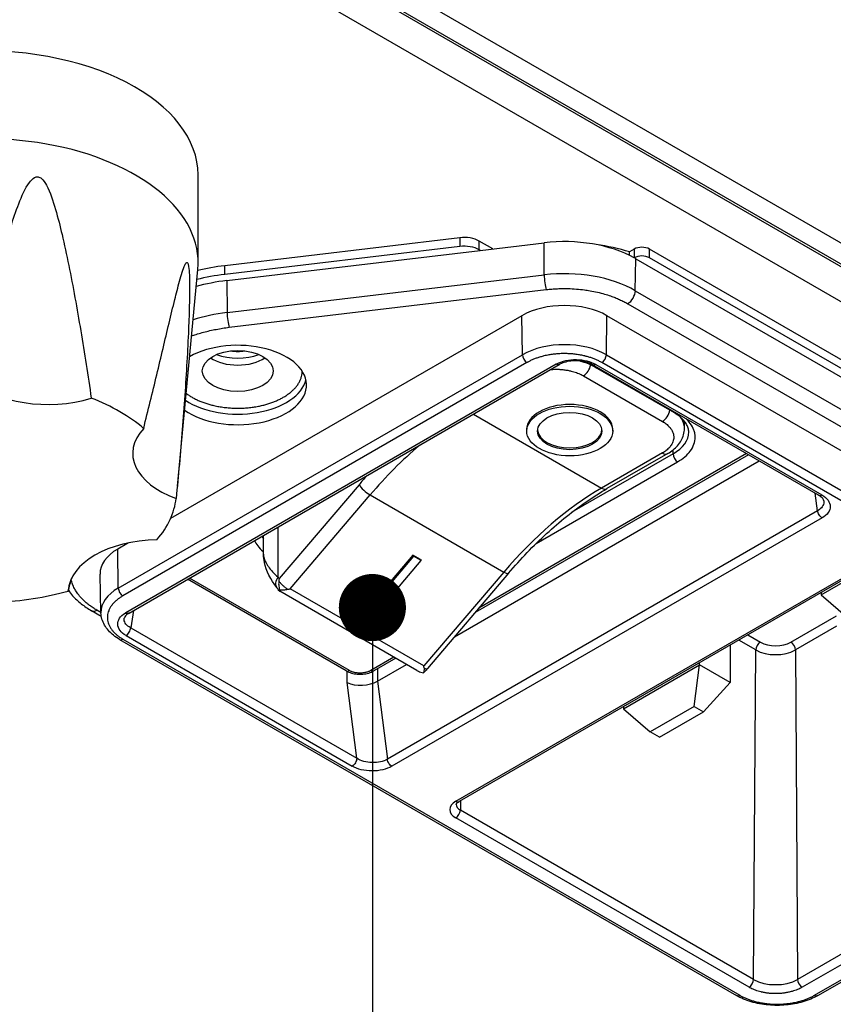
# Model space of a CAD drawing. Header units: millimetres. Extents: x 0 to 3364, y 0 to 2376.
# Tile 39 of 59: x 1694 to 1732, y 518 to 563. Entities that reach past the tile are written whole.
import ezdxf

# ---------------------------------------------------------------- set-up
doc = ezdxf.new("R2010")
doc.units = ezdxf.units.MM
doc.header["$LTSCALE"] = 0.2
doc.layers.add('01_Object Line', color=4, linetype='Continuous')
doc.styles.add('Rainbow-4.0 Style', font='malgunsl.ttf')
doc.dimstyles.new('Rainbow-4.0 Style', dxfattribs={"dimtxt": 3.5, "dimasz": 2.5, "dimexe": 1, "dimexo": 1, "dimgap": 1, "dimtad": 1, "dimdsep": 46, "dimtxsty": 'Rainbow-4.0 Style', "dimcen": 0, "dimclrd": 251, "dimclre": 251, "dimclrt": 7, "dimazin": 3, "dimtp": 0.1, "dimtm": 0.1, "dimtfac": 0.61, "dimtmove": 0, "dimatfit": 3, "dimfxl": 1, "dimlwd": -1, "dimlwe": -1, "dimarcsym": 1})

# ---------------------------------------------------------------- blocks, each defined once
blk = doc.blocks.new('A$C811bb05c')
for p, q in [((329.037, 363.355), (452.456, 292.099)), ((330.975, 363.331), (453.446, 292.622)), ((330.126, 362.841), (452.597, 292.132)), ((328.429, 362.073), (452.456, 290.466)), ((384.992, 313.961), (384.992, 318.043)), ((397.166, 315.121), (386.231, 313.819)), ((397.166, 315.121), (397.166, 314.712)), ((398.705, 314.6), (398.075, 314.964)), ((398.075, 314.555), (398.075, 314.964)), ((398.119, 314.53), (401.091, 314.883)), ((401.097, 313.389), (401.091, 314.883)), ((397.166, 314.712), (386.231, 313.411)), ((386.333, 313.128), (398.119, 314.53)), ((398.119, 314.53), (398.075, 314.555)), ((405.292, 314.593), (405.065, 314.462)), ((405.065, 314.302), (405.065, 314.462)), ((405.292, 314.593), (405.291, 314.185)), ((405.999, 314.185), (405.999, 314.593)), ((434.177, 298.325), (405.999, 314.593)), ((405.291, 314.185), (405.291, 314.185)), ((405.34, 312.655), (405.362, 314.144)), ((405.362, 314.144), (434.071, 297.57)), ((434.177, 297.917), (405.999, 314.185)), ((384.026, 303.562), (384.977, 313.647)), ((386.231, 313.411), (386.231, 313.819)), ((386.333, 313.128), (386.339, 311.634)), ((386.339, 311.634), (401.097, 313.389)), ((386.44, 310.95), (401.198, 312.705)), ((405.34, 312.655), (434.049, 296.08)), ((404.987, 312.049), (433.695, 295.475)), ((400.059, 311.491), (383.708, 302.05)), ((400.086, 309.675), (400.059, 311.491)), ((403.992, 309.675), (404.019, 311.491)), ((432.727, 294.916), (404.019, 311.491)), ((381.277, 298.815), (400.086, 309.675)), ((400.298, 309.311), (381.489, 298.452)), ((432.488, 292.736), (403.78, 309.311)), ((403.992, 309.675), (432.7, 293.1)), ((401.653, 309.231), (381.629, 297.67)), ((381.779, 297.655), (401.803, 309.216)), ((413.872, 303.135), (403.352, 309.209)), ((403.445, 309.2), (403.445, 309.2)), ((407.157, 306.965), (403.48, 309.088)), ((403.502, 309.224), (414.022, 303.15)), ((402.923, 308.694), (406.6, 306.571)), ((397.81, 306.911), (403.771, 303.469)), ((407.627, 306.245), (407.627, 306.581)), ((400.287, 306.122), (400.287, 306.204)), ((404.287, 306.122), (404.287, 306.204)), ((407.095, 305.061), (407.095, 305.243)), ((396.927, 296.554), (411.099, 304.736)), ((410.601, 305.024), (397.889, 297.685)), ((410.513, 305.075), (398.058, 297.884)), ((407.095, 305.061), (402.383, 302.341)), ((406.6, 305.102), (403.771, 303.469)), ((406.85, 305.077), (404.021, 303.444)), ((400.732, 300.897), (407.307, 304.693)), ((392.481, 303.626), (388.763, 299.257)), ((389.28, 298.784), (392.997, 303.153)), ((392.997, 303.153), (399.219, 299.56)), ((413.825, 302.409), (413.715, 303.226)), ((413.872, 303.135), (413.872, 303.135)), ((413.825, 302.409), (393.801, 290.848)), ((414.034, 302.082), (394.011, 290.521)), ((388.71, 299.326), (388.71, 301.657)), ((388.036, 300.389), (388.036, 301.268)), ((381.745, 300.917), (381.25, 300.631)), ((381.277, 298.815), (381.25, 300.631)), ((394.989, 300.352), (392.792, 297.769)), ((395.022, 300.298), (392.824, 297.715)), ((395.022, 300.298), (394.989, 300.352)), ((395.343, 300.148), (394.989, 300.352)), ((395.376, 300.094), (395.022, 300.298)), ((395.343, 300.148), (395.376, 300.094)), ((396.984, 288.894), (416.853, 300.366)), ((417.003, 300.351), (397.134, 288.879)), ((413.989, 298.508), (417.374, 300.463)), ((393.178, 297.511), (395.376, 300.094)), ((380.469, 297.668), (380.43, 299.468)), ((391.883, 294.962), (384.499, 299.226)), ((392.033, 294.977), (384.587, 299.276)), ((399.219, 299.56), (395.502, 295.192)), ((399.438, 299.505), (395.667, 295.073)), ((395.502, 295.192), (389.28, 298.784)), ((378.977, 298.678), (378.949, 298.694)), ((395.169, 294.982), (388.788, 298.665)), ((413.989, 298.611), (413.989, 298.508)), ((413.989, 298.508), (415.227, 297.427)), ((380.485, 297.501), (380.032, 297.762)), ((380.468, 297.679), (380.282, 297.787)), ((381.779, 297.655), (381.779, 297.655)), ((381.98, 297.771), (381.853, 296.969)), ((392.792, 297.769), (392.824, 297.715)), ((392.824, 297.715), (393.178, 297.511)), ((412.577, 296.303), (414.696, 297.527)), ((381.853, 296.969), (392.374, 290.895)), ((414.696, 297.039), (412.789, 295.937)), ((381.641, 296.602), (392.161, 290.528)), ((410.576, 296.64), (411.159, 296.303)), ((381.339, 296.427), (410.048, 279.852)), ((381.489, 296.442), (410.198, 279.867)), ((409.746, 296.161), (409.746, 294.426)), ((410.947, 295.937), (410.153, 296.396)), ((394.1, 295.599), (393.023, 294.977)), ((394.188, 295.548), (393.173, 294.962)), ((410.843, 280.605), (410.947, 295.937)), ((412.789, 295.937), (412.893, 280.605)), ((393.343, 294.485), (394.686, 295.26)), ((404.797, 293.201), (408.332, 295.243)), ((408.085, 293.303), (408.332, 295.243)), ((408.332, 295.243), (408.332, 295.345)), ((409.746, 294.426), (408.332, 295.243)), ((391.93, 294.415), (391.924, 294.94)), ((393.337, 295.057), (393.343, 294.485)), ((392.374, 290.895), (391.93, 294.415)), ((393.343, 294.485), (393.801, 290.848)), ((409.746, 294.426), (408.509, 293.058)), ((404.797, 293.303), (404.797, 293.201)), ((408.085, 293.303), (406.034, 292.119)), ((408.085, 293.303), (408.509, 293.058)), ((404.797, 293.201), (406.034, 292.119)), ((406.458, 291.874), (408.509, 293.058)), ((406.458, 291.874), (406.034, 292.119)), ((431.631, 291.424), (412.893, 280.605)), ((431.843, 291.058), (413.105, 280.24)), ((413.679, 279.867), (432.488, 290.727)), ((413.829, 279.852), (432.638, 290.712)), ((397.199, 288.917), (397.196, 288.484)), ((410.843, 280.605), (397.196, 288.484)), ((410.631, 280.24), (396.984, 288.119))]:
    blk.add_line(p, q)
for centre, major_axis, ratio, start_param, end_param in [((374.992, 318.043), (10, 0), 0.57735, 0, 1.687521), ((374.992, 313.961), (10, 0), 0.57735, 6.228766, 8.883087), ((397.368, 314.555), (1, 0), 0.57735, 0.785398, 1.774127), ((402.039, 312.226), (4.7, 0), 0.57735, 0.806675, 1.773951), ((402.004, 311.152), (6.5, 0), 0.57735, 1.080429, 1.336026), ((397.368, 314.147), (-1, 0), 0.57735, 3.926991, 4.91572), ((405.645, 314.389), (0.5, 0), 0.57735, 0.785398, 2.356194), ((405.645, 313.981), (-0.5, 0), 0.57735, 3.926991, 5.49956), ((402.039, 312.226), (-4.7, 0), 0.57735, 3.926991, 3.948268), ((387.543, 309.735), (-6.5, 0), 0.57735, 4.91572, 5.125707), ((387.543, 310.144), (6.5, 0), 0.57735, 1.774127, 1.977496), ((402.039, 310.749), (4.668, 0), 0.57735, 0.785398, 1.773951), ((387.543, 309.735), (6, 0), 0.57735, 1.773951, 2.026678), ((401.198, 313.113), (0.059, -0.497), 0.164736, 4.104534, 5.657877), ((404.987, 312.458), (-0.25, -0.433), 0.57735, 0.785398, 2.338741), ((387.543, 308.259), (5.968, 0), 0.57735, 1.773951, 2.056609), ((386.44, 311.358), (0.059, -0.497), 0.164736, 4.104534, 5.657877), ((402.039, 310.348), (2.8, 0), 0.57735, 0.785398, 2.356194), ((386.836, 308.266), (3.2, 0), 0.57735, 3.827199, 8.630332), ((402.039, 308.547), (2.762, 0), 0.57735, 0.785398, 2.356194), ((386.836, 310.552), (1.25, 0), 0.57735, 4.45604, 4.968738), ((386.836, 310.144), (1.65, 0), 0.57735, 3.839772, 5.585006), ((386.836, 310.552), (1.8, 0), 0.57735, 4.132453, 5.292325), ((400.298, 309.556), (-0.15, 0.26), 0.57735, 0.802851, 2.356194), ((403.78, 309.556), (-0.15, -0.26), 0.57735, 0.785398, 2.338741), ((402.355, 308.829), (-1.059, -0.117), 0.565615, 5.335902, 5.372488), ((402.923, 309.103), (0.25, 0.433), 0.57735, 3.926991, 5.2452), ((403.63, 309.347), (-0.15, -0.26), 0.57735, 0, 0.528997), ((377.997, 309.821), (4.259, 0), 0.57735, 3.694294, 5.206885), ((386.836, 308.756), (3.2, 0), 0.57735, 3.848345, 6.150211), ((374.992, 303.346), (9, 0), 0.57735, 0.592528, 0.978268), ((402.287, 306.204), (-2, 0), 0.57735, 3.141593, 6.283185), ((406.6, 306.98), (0.25, 0.433), 0.57735, 3.926991, 5.272607), ((407.307, 307.225), (-0.15, -0.26), 0.57735, 0, 0.528997), ((405.327, 306.245), (2.3, 0), 0.57735, 0, 0.404924), ((386.207, 305.081), (-4.259, 0), 0.57735, 5.788689, 7.30128), ((402.287, 306.204), (1.5, 0), 0.57735, 3.188751, 6.236027), ((405.327, 306.082), (2.5, 0), 0.57735, 5.497787, 6.283185), ((397.549, 295.63), (-7, -12.124), 0.57735, 4.157162, 4.404793), ((406.6, 305.51), (0.25, -0.433), 0.57735, 5.497787, 6.283185), ((407.307, 304.938), (-0.15, 0.26), 0.57735, 0.785398, 2.356194), ((392.834, 303.422), (0.381, -0.324), 0.247209, 3.779909, 5.350705), ((403.771, 292.038), (7, 12.124), 0.57735, 0.785398, 1.2632), ((403.771, 303.877), (0.25, -0.433), 0.57735, 5.497787, 6.283185), ((374.992, 303.346), (9, 0), 0.57735, 5.828516, 6.214256), ((383.202, 298.606), (-4.259, 0), 0.57735, 4.741492, 6.254083), ((390.336, 301.672), (-2.5, 0), 0.57735, 0.31604, 0.402716), ((383.23, 299.488), (-2.8, 0), 0.57735, 5.497787, 6.295528), ((389.064, 299.122), (-0.397, -0.304), 0.793941, 5.031236, 6.282731), ((400.471, 314.438), (9.755, 16.893), 0.577257, 2.906077, 2.913434), ((399.057, 299.829), (0.381, -0.324), 0.247209, 5.350705, 6.283185), ((383.23, 297.688), (-2.762, 0), 0.57735, 5.497787, 6.295528), ((381.489, 298.697), (0.15, -0.26), 0.57735, 3.944444, 5.497787), ((389.064, 299.122), (-0.397, -0.304), 0.793941, 6.282731, 6.283185), ((389.117, 299.053), (0.685, 0.118), 0.426376, 4.707051, 4.877749), ((374.992, 303.346), (-9, 0), 0.57735, 1.639726, 2.025466), ((380.282, 298.195), (-0.25, -0.433), 0.57735, 0, 0.785398), ((382.325, 297.265), (-1.055, -0.118), 0.569836, 5.366743, 5.403329), ((381.489, 296.687), (-0.15, -0.26), 0.57735, 0, 0.785398), ((411.159, 296.058), (0.15, 0.26), 0.57735, 0.785398, 2.348341), ((411.868, 296.712), (-1.002, 0), 0.57735, 0.785398, 2.356194), ((412.577, 296.058), (-0.15, 0.26), 0.57735, 3.934845, 5.497787), ((411.868, 296.469), (1.302, 0), 0.57735, 3.926991, 5.497787), ((395.339, 295.46), (-0.109, 0.633), 0.200276, 4.068735, 4.239433), ((392.033, 295.222), (-0.15, -0.26), 0.57735, 0, 0.785398), ((393.023, 295.222), (0.15, -0.26), 0.57735, 5.497787, 6.283185), ((392.637, 294.819), (-0.999, -0.068), 0.520494, 0.749536, 2.319866), ((397.655, 288.506), (-0.949, 0), 0.57735, 5.497787, 7.068583), ((396.984, 289.139), (0.15, -0.26), 0.57735, 5.497787, 6.283185), ((397.655, 288.749), (-0.649, 0), 0.57735, 6.277632, 7.068583), ((396.984, 288.364), (-0.15, -0.26), 0.57735, 0.785398, 2.348341), ((410.631, 280.485), (-0.15, -0.26), 0.57735, 0.785398, 2.348341), ((411.868, 281.197), (1.449, 0), 0.57735, 3.926991, 5.497787), ((413.105, 280.485), (0.15, -0.26), 0.57735, 3.934845, 5.497787), ((410.198, 280.112), (-0.15, -0.26), 0.57735, 0, 0.785398), ((413.679, 280.112), (0.15, -0.26), 0.57735, 5.497787, 6.283185)]:
    blk.add_ellipse(centre, major_axis=major_axis, ratio=ratio, start_param=start_param, end_param=end_param)
for centre, major_axis in [((386.836, 308.919), (-1.65, 0)), ((402.287, 306.122), (-2, 0)), ((402.287, 306.122), (1.5, 0))]:
    blk.add_ellipse(centre, major_axis=major_axis, ratio=0.57735)
for points, knots in [([(374.372, 308.53), (374.49, 309.021), (374.609, 309.514), (374.974, 310.989), (375.224, 311.967), (375.736, 313.862), (375.996, 314.781), (376.384, 315.977), (376.509, 316.344), (376.788, 317.058), (376.933, 317.41), (377.201, 317.777), (377.283, 317.873), (377.403, 317.934), (377.43, 317.945), (377.486, 317.957), (377.516, 317.957), (377.572, 317.949), (377.601, 317.939), (377.656, 317.91), (377.682, 317.891), (377.797, 317.793), (377.873, 317.673), (378.117, 317.226), (378.239, 316.833), (378.471, 316.04), (378.572, 315.639), (378.879, 314.335), (379.074, 313.346), (379.445, 311.314), (379.619, 310.27), (379.864, 308.701), (379.943, 308.178), (380.018, 307.657)], [-3.262304, -3.262304, -3.262304, -3.262304, -3.103277, -3.103277, -2.784471, -2.784471, -2.465664, -2.465664, -2.341266, -2.341266, -2.216868, -2.216868, -2.179721, -2.179721, -2.171027, -2.171027, -2.162332, -2.162332, -2.153637, -2.153637, -2.144943, -2.144943, -2.107796, -2.107796, -1.983398, -1.983398, -1.858999, -1.858999, -1.540193, -1.540193, -1.221387, -1.221387, -1.06236, -1.06236, -1.06236, -1.06236]), ([(382.458, 306.248), (382.561, 306.666), (382.664, 307.084), (382.969, 308.336), (383.168, 309.164), (383.549, 310.762), (383.731, 311.533), (383.975, 312.519), (384.051, 312.819), (384.207, 313.387), (384.285, 313.665), (384.399, 313.905), (384.432, 313.962), (384.473, 313.971), (384.481, 313.97), (384.498, 313.957), (384.507, 313.945), (384.522, 313.912), (384.529, 313.89), (384.542, 313.839), (384.547, 313.81), (384.57, 313.665), (384.579, 313.517), (384.603, 312.982), (384.596, 312.55), (384.577, 311.685), (384.562, 311.256), (384.503, 309.869), (384.443, 308.835), (384.299, 306.727), (384.214, 305.654), (384.072, 304.05), (384.022, 303.517), (383.971, 302.988)], [-3.262304, -3.262304, -3.262304, -3.262304, -3.103277, -3.103277, -2.784471, -2.784471, -2.465664, -2.465664, -2.341266, -2.341266, -2.216868, -2.216868, -2.179721, -2.179721, -2.171027, -2.171027, -2.162332, -2.162332, -2.153637, -2.153637, -2.144943, -2.144943, -2.107796, -2.107796, -1.983398, -1.983398, -1.858999, -1.858999, -1.540193, -1.540193, -1.221387, -1.221387, -1.06236, -1.06236, -1.06236, -1.06236]), ([(401.198, 312.705), (401.283, 312.715), (401.369, 312.724), (401.54, 312.738), (401.626, 312.743), (401.798, 312.751), (401.884, 312.753), (402.051, 312.755), (402.131, 312.754), (402.339, 312.749), (402.467, 312.743), (402.719, 312.723), (402.843, 312.71), (403.057, 312.682), (403.146, 312.669), (403.35, 312.633), (403.464, 312.611), (403.689, 312.559), (403.8, 312.53), (404.003, 312.471), (404.095, 312.442), (404.259, 312.385), (404.331, 312.359), (404.471, 312.303), (404.54, 312.274), (404.673, 312.214), (404.739, 312.182), (404.865, 312.117), (404.927, 312.084), (404.987, 312.049)], [0, 0, 0, 0, 0.0640637, 0.0640637, 0.1280894, 0.1280894, 0.1915825, 0.1915825, 0.25, 0.25, 0.3429061, 0.3429061, 0.4338801, 0.4338801, 0.5, 0.5, 0.5859093, 0.5859093, 0.6741393, 0.6741393, 0.75, 0.75, 0.8125, 0.8125, 0.8750445, 0.8750445, 0.9377326, 0.9377326, 1, 1, 1, 1]), ([(384.685, 310.549), (384.699, 310.554), (384.713, 310.559), (384.806, 310.591), (384.887, 310.618), (385.061, 310.671), (385.155, 310.698), (385.345, 310.749), (385.442, 310.773), (385.637, 310.817), (385.735, 310.838), (385.933, 310.875), (386.033, 310.892), (386.235, 310.924), (386.337, 310.937), (386.44, 310.95)], [0.699063, 0.699063, 0.699063, 0.699063, 0.7066148, 0.7066148, 0.75, 0.75, 0.7991655, 0.7991655, 0.8493742, 0.8493742, 0.8994676, 0.8994676, 0.9497338, 0.9497338, 1, 1, 1, 1]), ([(403.78, 309.311), (403.736, 309.337), (403.691, 309.361), (403.596, 309.408), (403.546, 309.431), (403.446, 309.473), (403.395, 309.493), (403.291, 309.531), (403.238, 309.548), (403.129, 309.581), (403.074, 309.596), (403.009, 309.613), (403.001, 309.615), (402.927, 309.632), (402.861, 309.647), (402.726, 309.672), (402.657, 309.683), (402.518, 309.701), (402.448, 309.708), (402.309, 309.72), (402.239, 309.723), (402.126, 309.727), (402.083, 309.728), (401.969, 309.728), (401.9, 309.726), (401.76, 309.719), (401.69, 309.714), (401.551, 309.7), (401.482, 309.691), (401.346, 309.671), (401.278, 309.659), (401.17, 309.636), (401.128, 309.627), (401.03, 309.603), (400.974, 309.588), (400.866, 309.556), (400.813, 309.539), (400.709, 309.503), (400.658, 309.484), (400.559, 309.443), (400.511, 309.421), (400.418, 309.377), (400.373, 309.353), (400.319, 309.323), (400.309, 309.317), (400.298, 309.311)], [0, 0, 0, 0, 0.048447, 0.048447, 0.0988353, 0.0988353, 0.147502, 0.147502, 0.1957936, 0.1957936, 0.2432629, 0.2432629, 0.25, 0.25, 0.3045769, 0.3045769, 0.3595131, 0.3595131, 0.4141358, 0.4141358, 0.4677095, 0.4677095, 0.5, 0.5, 0.5527236, 0.5527236, 0.6067779, 0.6067779, 0.6611803, 0.6611803, 0.715485, 0.715485, 0.75, 0.75, 0.7970095, 0.7970095, 0.8446836, 0.8446836, 0.8928743, 0.8928743, 0.9410598, 0.9410598, 0.9888603, 0.9888603, 1, 1, 1, 1]), ([(401.683, 309.247), (401.804, 309.313), (401.948, 309.365), (402.26, 309.434), (402.428, 309.45), (402.763, 309.446), (402.931, 309.425), (403.24, 309.348), (403.383, 309.293), (403.502, 309.224)], [0, 0, 0, 0, 0.25, 0.25, 0.5, 0.5, 0.75, 0.75, 1, 1, 1, 1]), ([(403.352, 309.209), (403.288, 309.246), (403.21, 309.281), (403.035, 309.338), (402.934, 309.361), (402.724, 309.39), (402.611, 309.396), (402.389, 309.389), (402.278, 309.375), (402.074, 309.331), (401.979, 309.3), (401.873, 309.253), (401.848, 309.241), (401.825, 309.228)], [0, 0, 0, 0, 0.0304316, 0.0304316, 0.0625804, 0.0625804, 0.095765, 0.095765, 0.129201, 0.129201, 0.1619894, 0.1619894, 0.1724208, 0.1724208, 0.1724208, 0.1724208]), ([(403.48, 309.088), (403.305, 309.189), (403.098, 309.278), (402.824, 309.361), (402.777, 309.374), (402.73, 309.387)], [0, 0, 0, 0, 0.2998444, 0.2998444, 0.359772, 0.359772, 0.359772, 0.359772]), ([(388.958, 307.694), (389.008, 307.723), (389.057, 307.753), (389.15, 307.816), (389.195, 307.848), (389.28, 307.913), (389.32, 307.947), (389.397, 308.016), (389.434, 308.051), (389.502, 308.123), (389.534, 308.16), (389.576, 308.214), (389.589, 308.231), (389.634, 308.292), (389.663, 308.336), (389.714, 308.427), (389.736, 308.473), (389.774, 308.565), (389.79, 308.612), (389.814, 308.706), (389.823, 308.752), (389.833, 308.836), (389.836, 308.872), (389.836, 308.909)], [0, 0, 0, 0, 0.0230241, 0.0230241, 0.046197, 0.046197, 0.0693446, 0.0693446, 0.0923388, 0.0923388, 0.1149553, 0.1149553, 0.125, 0.125, 0.1509915, 0.1509915, 0.1771533, 0.1771533, 0.2031819, 0.2031819, 0.2287288, 0.2287288, 0.248266, 0.248266, 0.248266, 0.248266]), ([(401.411, 308.989), (401.44, 308.992), (401.469, 308.994), (401.549, 308.997), (401.599, 308.999), (401.712, 308.999), (401.773, 308.997), (401.896, 308.99), (401.957, 308.984), (402.079, 308.969), (402.14, 308.96), (402.253, 308.939), (402.305, 308.928), (402.397, 308.905), (402.438, 308.894), (402.519, 308.87), (402.56, 308.857), (402.638, 308.829), (402.675, 308.814), (402.748, 308.783), (402.785, 308.767), (402.855, 308.732), (402.89, 308.713), (402.923, 308.694)], [0.418713, 0.418713, 0.418713, 0.418713, 0.4491003, 0.4491003, 0.5, 0.5, 0.5625, 0.5625, 0.626295, 0.626295, 0.6920742, 0.6920742, 0.75, 0.75, 0.7976703, 0.7976703, 0.8482527, 0.8482527, 0.8975282, 0.8975282, 0.9487641, 0.9487641, 1, 1, 1, 1]), ([(401.803, 309.216), (401.799, 309.214), (401.795, 309.212), (401.771, 309.202), (401.75, 309.2), (401.703, 309.207), (401.678, 309.216), (401.653, 309.231)], [0.4428999, 0.4428999, 0.4428999, 0.4428999, 0.5, 0.5, 0.75, 0.75, 1, 1, 1, 1]), ([(401.683, 309.247), (401.707, 309.232), (401.731, 309.223), (401.776, 309.215), (401.797, 309.216), (401.819, 309.225), (401.822, 309.227), (401.825, 309.228)], [0, 0, 0, 0, 0.25, 0.25, 0.5, 0.5, 0.5461031, 0.5461031, 0.5461031, 0.5461031]), ([(403.502, 309.224), (403.474, 309.208), (403.447, 309.198), (403.396, 309.193), (403.372, 309.197), (403.352, 309.209), (403.352, 309.209), (403.352, 309.209)], [0, 0, 0, 0, 0.25, 0.25, 0.5, 0.5, 0.5016522, 0.5016522, 0.5016522, 0.5016522]), ([(384.433, 307.882), (384.457, 307.864), (384.481, 307.846), (384.55, 307.797), (384.596, 307.766), (384.668, 307.722), (384.691, 307.708), (384.765, 307.665), (384.817, 307.637), (384.924, 307.584), (384.979, 307.558), (385.092, 307.509), (385.15, 307.486), (385.269, 307.441), (385.33, 307.421), (385.453, 307.381), (385.516, 307.363), (385.611, 307.338), (385.642, 307.33), (385.749, 307.304), (385.826, 307.287), (385.983, 307.258), (386.062, 307.245), (386.222, 307.223), (386.302, 307.214), (386.464, 307.2), (386.545, 307.194), (386.695, 307.188), (386.765, 307.187), (386.917, 307.187), (386.998, 307.189), (387.16, 307.196), (387.242, 307.202), (387.404, 307.217), (387.484, 307.227), (387.643, 307.25), (387.721, 307.263), (387.866, 307.291), (387.932, 307.306), (388.063, 307.338), (388.127, 307.355), (388.253, 307.392), (388.315, 307.411), (388.436, 307.453), (388.496, 307.475), (388.611, 307.522), (388.668, 307.546), (388.777, 307.598), (388.831, 307.624), (388.908, 307.666), (388.933, 307.68), (388.958, 307.694)], [0.4536003, 0.4536003, 0.4536003, 0.4536003, 0.4663526, 0.4663526, 0.4892671, 0.4892671, 0.5, 0.5, 0.5228891, 0.5228891, 0.5459312, 0.5459312, 0.5689562, 0.5689562, 0.591833, 0.591833, 0.6143367, 0.6143367, 0.625, 0.625, 0.650888, 0.650888, 0.6769521, 0.6769521, 0.7028889, 0.7028889, 0.7283536, 0.7283536, 0.75, 0.75, 0.7751182, 0.7751182, 0.8008592, 0.8008592, 0.8267681, 0.8267681, 0.8526547, 0.8526547, 0.875, 0.875, 0.8973921, 0.8973921, 0.9200883, 0.9200883, 0.9430379, 0.9430379, 0.9659976, 0.9659976, 0.9887929, 0.9887929, 1, 1, 1, 1]), ([(406.6, 306.571), (406.632, 306.553), (406.663, 306.534), (406.722, 306.494), (406.75, 306.474), (406.804, 306.432), (406.829, 306.41), (406.877, 306.365), (406.9, 306.342), (406.944, 306.294), (406.964, 306.27), (407.008, 306.21), (407.03, 306.175), (407.068, 306.103), (407.083, 306.067), (407.107, 305.996), (407.115, 305.96), (407.125, 305.895), (407.127, 305.866), (407.127, 305.801), (407.124, 305.766), (407.111, 305.695), (407.102, 305.659), (407.076, 305.589), (407.06, 305.554), (407.024, 305.489), (407.005, 305.459), (406.965, 305.405), (406.946, 305.382), (406.904, 305.335), (406.881, 305.311), (406.833, 305.266), (406.808, 305.245), (406.754, 305.202), (406.725, 305.181), (406.665, 305.141), (406.633, 305.121), (406.6, 305.102)], [0, 0, 0, 0, 0.049861, 0.049861, 0.099896, 0.099896, 0.149607, 0.149607, 0.199803, 0.199803, 0.25, 0.25, 0.318058, 0.318058, 0.384966, 0.384966, 0.4491, 0.4491, 0.5, 0.5, 0.5625, 0.5625, 0.626295, 0.626295, 0.692074, 0.692074, 0.75, 0.75, 0.79767, 0.79767, 0.848253, 0.848253, 0.897528, 0.897528, 0.948764, 0.948764, 1, 1, 1, 1]), ([(407.827, 306.082), (407.827, 306.139), (407.819, 306.196), (407.787, 306.314), (407.763, 306.373), (407.694, 306.495), (407.651, 306.556), (407.543, 306.678), (407.479, 306.738), (407.332, 306.855), (407.249, 306.912), (407.157, 306.965)], [5.4977871, 5.4977871, 5.4977871, 5.4977871, 5.6548668, 5.6548668, 5.8119464, 5.8119464, 5.969026, 5.969026, 6.1261057, 6.1261057, 6.2831853, 6.2831853, 6.2831853, 6.2831853]), ([(407.307, 304.693), (407.431, 304.765), (407.657, 304.922), (407.827, 305.101), (407.897, 305.194), (407.972, 305.295), (408.03, 305.401), (408.069, 305.508), (408.109, 305.616), (408.128, 305.726), (408.127, 305.837), (408.127, 305.84), (408.128, 305.87), (408.122, 305.95), (408.113, 306.002), (408.102, 306.065), (408.086, 306.119), (408.07, 306.164), (408.031, 306.272), (407.973, 306.378), (407.897, 306.479), (407.838, 306.557), (407.768, 306.633), (407.689, 306.705)], [0, 0, 0, 0, 0.125, 0.25, 0.25, 0.25, 0.375, 0.375, 0.375, 0.5, 0.5, 0.5, 0.53125, 0.5625, 0.5625, 0.5625, 0.625, 0.625, 0.625, 0.75, 0.75, 0.75, 0.8552412, 0.8552412, 0.8552412, 0.8552412]), ([(406.85, 305.077), (406.936, 305.127), (407.018, 305.182), (407.171, 305.303), (407.242, 305.37), (407.37, 305.515), (407.427, 305.594), (407.523, 305.763), (407.561, 305.855), (407.613, 306.045), (407.627, 306.145), (407.627, 306.245)], [4.712389, 4.712389, 4.712389, 4.712389, 4.8694686, 4.8694686, 5.0265482, 5.0265482, 5.1836279, 5.1836279, 5.3407075, 5.3407075, 5.4977871, 5.4977871, 5.4977871, 5.4977871]), ([(399.438, 299.505), (399.721, 299.838), (400.012, 300.16), (400.604, 300.776), (400.905, 301.071), (401.516, 301.632), (401.825, 301.897), (402.448, 302.396), (402.762, 302.63), (403.391, 303.063), (403.707, 303.262), (404.021, 303.444)], [4.2345867, 4.2345867, 4.2345867, 4.2345867, 4.3301471, 4.3301471, 4.4257076, 4.4257076, 4.5212681, 4.5212681, 4.6168285, 4.6168285, 4.712389, 4.712389, 4.712389, 4.712389]), ([(414.11, 302.873), (414.112, 302.859), (414.113, 302.844), (414.115, 302.75), (414.09, 302.671), (413.991, 302.527), (413.918, 302.462), (413.825, 302.409)], [-0.5451253, -0.5451253, -0.5451253, -0.5451253, -0.5, -0.5, -0.25, -0.25, 0, 0, 0, 0]), ([(413.872, 303.135), (413.872, 303.135), (413.873, 303.135), (413.892, 303.124), (413.916, 303.119), (413.967, 303.124), (413.995, 303.134), (414.022, 303.15)], [0.4983484, 0.4983484, 0.4983484, 0.4983484, 0.5, 0.5, 0.75, 0.75, 1, 1, 1, 1]), ([(414.11, 302.873), (414.106, 302.901), (414.094, 302.936), (414.044, 303.002), (414.019, 303.028), (413.957, 303.081), (413.917, 303.109), (413.872, 303.135)], [0, 0, 0, 0, 0.03675869, 0.03675869, 0.05705025, 0.05705025, 0.07833487, 0.07833487, 0.07833487, 0.07833487]), ([(414.022, 303.15), (414.144, 303.08), (414.242, 302.995), (414.375, 302.812), (414.41, 302.713), (414.413, 302.516), (414.38, 302.417), (414.251, 302.235), (414.155, 302.152), (414.034, 302.082)], [0, 0, 0, 0, 0.25, 0.25, 0.5, 0.5, 0.75, 0.75, 1, 1, 1, 1]), ([(414.034, 302.082), (414.01, 302.097), (413.985, 302.116), (413.938, 302.163), (413.916, 302.19), (413.878, 302.25), (413.862, 302.281), (413.837, 302.346), (413.829, 302.378), (413.825, 302.409)], [0, 0, 0, 0, 0.25, 0.25, 0.5, 0.5, 0.75, 0.75, 1, 1, 1, 1]), ([(387.622, 301.029), (387.659, 300.946), (387.707, 300.864), (387.767, 300.785), (387.837, 300.692), (387.922, 300.603), (388.02, 300.519), (388.023, 300.516), (388.028, 300.512), (388.036, 300.505)], [0.6525628, 0.6525628, 0.6525628, 0.6525628, 0.75, 0.75, 0.75, 0.875, 0.875, 0.875, 0.8915409, 0.8915409, 0.8915409, 0.8915409]), ([(388.036, 300.388), (388.036, 300.346), (388.042, 300.301), (388.06, 300.22), (388.07, 300.185), (388.095, 300.114), (388.111, 300.077), (388.164, 299.967), (388.209, 299.891), (388.318, 299.736), (388.382, 299.657), (388.53, 299.495), (388.614, 299.412), (388.71, 299.326)], [0.4156602, 0.4156602, 0.4156602, 0.4156602, 0.5, 0.5, 0.5625, 0.5625, 0.625, 0.625, 0.75, 0.75, 0.875, 0.875, 1, 1, 1, 1]), ([(388.665, 298.82), (388.363, 299.215), (388.163, 299.613), (388.052, 300.137), (388.036, 300.262), (388.036, 300.388)], [0.0003947, 0.0003947, 0.0003947, 0.0003947, 0.2287775, 0.2287775, 0.2991627, 0.2991627, 0.2991627, 0.2991627]), ([(380.282, 297.787), (380.221, 297.822), (380.162, 297.859), (380.047, 297.933), (379.992, 297.972), (379.886, 298.051), (379.835, 298.091), (379.741, 298.17), (379.698, 298.209), (379.591, 298.312), (379.53, 298.378), (379.419, 298.51), (379.37, 298.577), (379.293, 298.695), (379.264, 298.746), (379.202, 298.864), (379.173, 298.931), (379.124, 299.068), (379.104, 299.137), (379.09, 299.209), (379.09, 299.21), (379.089, 299.211)], [0, 0, 0, 0, 0.0640637, 0.0640637, 0.1280894, 0.1280894, 0.1915825, 0.1915825, 0.25, 0.25, 0.3429061, 0.3429061, 0.4338801, 0.4338801, 0.5, 0.5, 0.5859093, 0.5859093, 0.6741393, 0.6741393, 0.675663, 0.675663, 0.675663, 0.675663]), ([(388.763, 299.257), (388.763, 299.256), (388.763, 299.255), (388.759, 299.237), (388.756, 299.218), (388.75, 299.18), (388.748, 299.161), (388.746, 299.141)], [-0.00026267, -0.00026267, -0.00026267, -0.00026267, 0, 0, 0.00602247, 0.00602247, 0.01230759, 0.01230759, 0.01230759, 0.01230759]), ([(388.746, 299.141), (388.742, 299.099), (388.738, 299.036), (388.748, 298.886), (388.761, 298.811), (388.785, 298.739)], [0.00000004, 0.00000004, 0.00000004, 0.00000004, 0.01355455, 0.01355455, 0.02698533, 0.02698533, 0.02698533, 0.02698533]), ([(388.746, 299.141), (388.769, 299.111), (388.796, 299.079), (388.858, 299.011), (388.894, 298.976), (388.969, 298.908), (389.008, 298.874), (389.087, 298.813), (389.126, 298.785), (389.164, 298.76)], [0, 0, 0, 0, 0.247, 0.247, 0.5, 0.5, 0.753, 0.753, 1, 1, 1, 1]), ([(388.785, 298.739), (388.846, 298.734), (388.909, 298.734), (389.037, 298.741), (389.101, 298.749), (389.164, 298.76)], [0.000001, 0.000001, 0.000001, 0.000001, 0.01912035, 0.01912035, 0.03824079, 0.03824079, 0.03824079, 0.03824079]), ([(378.954, 298.711), (379.014, 298.624), (379.08, 298.541), (379.272, 298.327), (379.406, 298.201), (379.701, 297.968), (379.861, 297.861), (380.032, 297.762)], [2.7392619, 2.7392619, 2.7392619, 2.7392619, 2.8323706, 2.8323706, 2.9869816, 2.9869816, 3.1415927, 3.1415927, 3.1415927, 3.1415927]), ([(381.489, 298.452), (381.446, 298.427), (381.404, 298.401), (381.322, 298.346), (381.283, 298.317), (381.209, 298.259), (381.175, 298.23), (381.11, 298.17), (381.079, 298.139), (381.022, 298.076), (380.996, 298.045), (380.968, 298.007), (380.964, 298.002), (380.933, 297.96), (380.909, 297.921), (380.865, 297.843), (380.846, 297.804), (380.815, 297.724), (380.802, 297.683), (380.782, 297.603), (380.776, 297.562), (380.77, 297.497), (380.768, 297.472), (380.768, 297.407), (380.771, 297.367), (380.783, 297.286), (380.792, 297.246), (380.816, 297.165), (380.831, 297.125), (380.867, 297.047), (380.888, 297.008), (380.927, 296.945), (380.943, 296.921), (380.984, 296.864), (381.01, 296.832), (381.065, 296.77), (381.094, 296.739), (381.158, 296.679), (381.191, 296.65), (381.262, 296.593), (381.299, 296.565), (381.377, 296.511), (381.417, 296.485), (381.469, 296.454), (381.479, 296.448), (381.489, 296.442)], [0, 0, 0, 0, 0.048447, 0.048447, 0.098835, 0.098835, 0.147502, 0.147502, 0.195794, 0.195794, 0.243263, 0.243263, 0.25, 0.25, 0.304577, 0.304577, 0.359513, 0.359513, 0.414136, 0.414136, 0.46771, 0.46771, 0.5, 0.5, 0.552724, 0.552724, 0.606778, 0.606778, 0.66118, 0.66118, 0.715485, 0.715485, 0.75, 0.75, 0.797009, 0.797009, 0.844684, 0.844684, 0.892874, 0.892874, 0.94106, 0.94106, 0.98886, 0.98886, 1, 1, 1, 1]), ([(388.785, 298.739), (388.774, 298.708), (388.773, 298.687), (388.781, 298.671), (388.784, 298.668), (388.788, 298.665)], [0.000001, 0.000001, 0.000001, 0.000001, 0.02458096, 0.02458096, 0.03329525, 0.03329525, 0.03329525, 0.03329525]), ([(381.339, 296.427), (381.238, 296.486), (381.143, 296.55), (380.969, 296.687), (380.889, 296.762), (380.748, 296.92), (380.686, 297.004), (380.584, 297.182), (380.543, 297.275), (380.486, 297.468), (380.471, 297.568), (380.469, 297.668)], [3.1415927, 3.1415927, 3.1415927, 3.1415927, 3.2962037, 3.2962037, 3.4508148, 3.4508148, 3.6054258, 3.6054258, 3.7600369, 3.7600369, 3.9146479, 3.9146479, 3.9146479, 3.9146479]), ([(381.641, 296.602), (381.522, 296.671), (381.425, 296.753), (381.292, 296.932), (381.256, 297.029), (381.249, 297.222), (381.277, 297.319), (381.396, 297.5), (381.486, 297.583), (381.6, 297.653)], [0, 0, 0, 0, 0.25, 0.25, 0.5, 0.5, 0.75, 0.75, 1, 1, 1, 1]), ([(381.853, 296.969), (381.761, 297.017), (381.686, 297.075), (381.582, 297.204), (381.554, 297.275), (381.549, 297.367), (381.55, 297.388), (381.554, 297.409)], [-1, -1, -1, -1, -0.75, -0.75, -0.5, -0.5, -0.426653, -0.426653, -0.426653, -0.426653]), ([(381.758, 297.642), (381.698, 297.606), (381.651, 297.566), (381.587, 297.494), (381.57, 297.462), (381.557, 297.427), (381.555, 297.418), (381.554, 297.409)], [0, 0, 0, 0, 0.02968076, 0.02968076, 0.05942813, 0.05942813, 0.07094429, 0.07094429, 0.07094429, 0.07094429]), ([(381.6, 297.653), (381.626, 297.639), (381.652, 297.63), (381.7, 297.624), (381.723, 297.626), (381.747, 297.637), (381.753, 297.639), (381.758, 297.642)], [0, 0, 0, 0, 0.25, 0.25, 0.5, 0.5, 0.5689111, 0.5689111, 0.5689111, 0.5689111]), ([(381.629, 297.67), (381.654, 297.656), (381.679, 297.646), (381.726, 297.639), (381.747, 297.641), (381.771, 297.651), (381.775, 297.653), (381.779, 297.655)], [0, 0, 0, 0, 0.25, 0.25, 0.5, 0.5, 0.5570999, 0.5570999, 0.5570999, 0.5570999]), ([(381.641, 296.602), (381.669, 296.618), (381.696, 296.641), (381.748, 296.695), (381.771, 296.726), (381.81, 296.794), (381.826, 296.83), (381.847, 296.901), (381.853, 296.936), (381.853, 296.969)], [-1, -1, -1, -1, -0.75, -0.75, -0.5, -0.5, -0.25, -0.25, 0, 0, 0, 0]), ([(395.506, 295.098), (395.507, 295.051), (395.506, 295.007), (395.495, 294.931), (395.487, 294.899), (395.476, 294.876)], [0.00000004, 0.00000004, 0.00000004, 0.00000004, 0.01919172, 0.01919172, 0.03838231, 0.03838231, 0.03838231, 0.03838231]), ([(395.506, 295.098), (395.539, 295.083), (395.567, 295.071), (395.616, 295.059), (395.636, 295.058), (395.657, 295.065), (395.663, 295.069), (395.667, 295.073)], [0, 0, 0, 0, 0.247, 0.247, 0.5, 0.5, 0.6271251, 0.6271251, 0.6271251, 0.6271251]), ([(391.883, 294.962), (391.959, 294.919), (392.04, 294.885), (392.211, 294.835), (392.301, 294.818), (392.482, 294.802), (392.575, 294.802), (392.756, 294.818), (392.845, 294.835), (393.016, 294.885), (393.098, 294.919), (393.173, 294.962)], [3.141593, 3.141593, 3.141593, 3.141593, 3.455752, 3.455752, 3.769911, 3.769911, 4.08407, 4.08407, 4.39823, 4.39823, 4.712389, 4.712389, 4.712389, 4.712389]), ([(393.023, 294.977), (393.007, 294.968), (392.991, 294.959), (392.956, 294.943), (392.938, 294.935), (392.901, 294.92), (392.882, 294.914), (392.843, 294.902), (392.824, 294.896), (392.774, 294.884), (392.743, 294.878), (392.681, 294.868), (392.65, 294.864), (392.589, 294.86), (392.559, 294.859), (392.499, 294.859), (392.47, 294.86), (392.412, 294.864), (392.383, 294.867), (392.325, 294.876), (392.296, 294.881), (392.264, 294.889), (392.259, 294.89), (392.233, 294.896), (392.212, 294.902), (392.173, 294.914), (392.155, 294.921), (392.118, 294.935), (392.1, 294.943), (392.066, 294.959), (392.049, 294.968), (392.033, 294.977)], [0, 0, 0, 0, 0.064088, 0.064088, 0.128027, 0.128027, 0.190633, 0.190633, 0.25, 0.25, 0.337853, 0.337853, 0.422262, 0.422262, 0.5, 0.5, 0.576663, 0.576663, 0.655555, 0.655555, 0.736625, 0.736625, 0.75, 0.75, 0.8125, 0.8125, 0.87399, 0.87399, 0.936995, 0.936995, 1, 1, 1, 1]), ([(395.169, 294.982), (395.193, 294.967), (395.219, 294.954), (395.318, 294.909), (395.396, 294.885), (395.476, 294.876)], [0.01567427, 0.01567427, 0.01567427, 0.01567427, 0.02442765, 0.02442765, 0.0491179, 0.0491179, 0.0491179, 0.0491179]), ([(392.374, 290.895), (392.373, 290.863), (392.368, 290.827), (392.346, 290.756), (392.331, 290.72), (392.291, 290.652), (392.268, 290.621), (392.217, 290.567), (392.189, 290.544), (392.161, 290.528)], [-1, -1, -1, -1, -0.75, -0.75, -0.5, -0.5, -0.25, -0.25, 0, 0, 0, 0]), ([(394.011, 290.521), (393.89, 290.452), (393.746, 290.397), (393.43, 290.322), (393.26, 290.303), (392.917, 290.304), (392.746, 290.325), (392.429, 290.402), (392.283, 290.458), (392.161, 290.528)], [0, 0, 0, 0, 0.25, 0.25, 0.5, 0.5, 0.75, 0.75, 1, 1, 1, 1]), ([(393.801, 290.848), (393.709, 290.794), (393.597, 290.753), (393.354, 290.699), (393.223, 290.688), (392.958, 290.696), (392.826, 290.717), (392.581, 290.786), (392.468, 290.835), (392.374, 290.895)], [-1, -1, -1, -1, -0.75, -0.75, -0.5, -0.5, -0.25, -0.25, 0, 0, 0, 0]), ([(394.011, 290.521), (393.986, 290.536), (393.961, 290.555), (393.914, 290.602), (393.892, 290.63), (393.854, 290.689), (393.838, 290.721), (393.814, 290.785), (393.805, 290.817), (393.801, 290.848)], [-1, -1, -1, -1, -0.75, -0.75, -0.5, -0.5, -0.25, -0.25, 0, 0, 0, 0]), ([(397.006, 288.752), (397.006, 288.753), (397.006, 288.755), (397.008, 288.761), (397.01, 288.767), (397.018, 288.781), (397.025, 288.791), (397.044, 288.813), (397.057, 288.826), (397.091, 288.852), (397.111, 288.866), (397.134, 288.879)], [3.9325446, 3.9325446, 3.9325446, 3.9325446, 4.0885134, 4.0885134, 4.2444823, 4.2444823, 4.4004512, 4.4004512, 4.5564201, 4.5564201, 4.712389, 4.712389, 4.712389, 4.712389]), ([(413.105, 280.24), (413.071, 280.22), (413.036, 280.201), (412.963, 280.166), (412.925, 280.149), (412.848, 280.117), (412.808, 280.102), (412.727, 280.074), (412.685, 280.061), (412.611, 280.039), (412.579, 280.031), (412.492, 280.01), (412.438, 279.999), (412.33, 279.979), (412.277, 279.971), (412.169, 279.959), (412.115, 279.954), (412.006, 279.947), (411.952, 279.945), (411.887, 279.944), (411.878, 279.944), (411.814, 279.944), (411.761, 279.945), (411.653, 279.951), (411.599, 279.955), (411.492, 279.967), (411.439, 279.974), (411.334, 279.991), (411.283, 280.001), (411.218, 280.016), (411.205, 280.019), (411.147, 280.033), (411.105, 280.045), (411.021, 280.07), (410.98, 280.083), (410.9, 280.112), (410.862, 280.127), (410.786, 280.16), (410.75, 280.177), (410.686, 280.209), (410.658, 280.224), (410.631, 280.24)], [0, 0, 0, 0, 0.052925, 0.052925, 0.106241, 0.106241, 0.15934, 0.15934, 0.211548, 0.211548, 0.25, 0.25, 0.3125, 0.3125, 0.372381, 0.372381, 0.431832, 0.431832, 0.490067, 0.490067, 0.5, 0.5, 0.557275, 0.557275, 0.61604, 0.61604, 0.675168, 0.675168, 0.734092, 0.734092, 0.75, 0.75, 0.80109, 0.80109, 0.853256, 0.853256, 0.905646, 0.905646, 0.957798, 0.957798, 1, 1, 1, 1]), ([(413.829, 279.852), (413.623, 279.734), (413.391, 279.637), (412.891, 279.49), (412.624, 279.44), (412.078, 279.39), (411.799, 279.39), (411.253, 279.44), (410.986, 279.49), (410.486, 279.637), (410.254, 279.734), (410.048, 279.852)], [1.570796, 1.570796, 1.570796, 1.570796, 1.884956, 1.884956, 2.199115, 2.199115, 2.513274, 2.513274, 2.827433, 2.827433, 3.141593, 3.141593, 3.141593, 3.141593]), ([(410.198, 279.867), (410.242, 279.842), (410.287, 279.818), (410.381, 279.771), (410.431, 279.748), (410.532, 279.705), (410.583, 279.686), (410.687, 279.648), (410.74, 279.63), (410.848, 279.598), (410.904, 279.582), (410.968, 279.566), (410.976, 279.564), (411.05, 279.546), (411.117, 279.532), (411.252, 279.507), (411.321, 279.496), (411.459, 279.478), (411.529, 279.47), (411.669, 279.459), (411.739, 279.455), (411.852, 279.452), (411.895, 279.451), (412.008, 279.451), (412.078, 279.453), (412.217, 279.459), (412.287, 279.465), (412.427, 279.479), (412.495, 279.487), (412.632, 279.508), (412.699, 279.52), (412.808, 279.542), (412.85, 279.552), (412.948, 279.575), (413.003, 279.59), (413.111, 279.622), (413.164, 279.639), (413.268, 279.676), (413.319, 279.695), (413.418, 279.736), (413.466, 279.757), (413.56, 279.802), (413.605, 279.825), (413.659, 279.856), (413.669, 279.861), (413.679, 279.867)], [0, 0, 0, 0, 0.048447, 0.048447, 0.0988353, 0.0988353, 0.147502, 0.147502, 0.1957936, 0.1957936, 0.2432629, 0.2432629, 0.25, 0.25, 0.3045769, 0.3045769, 0.3595131, 0.3595131, 0.4141358, 0.4141358, 0.4677095, 0.4677095, 0.5, 0.5, 0.5527236, 0.5527236, 0.6067779, 0.6067779, 0.6611803, 0.6611803, 0.715485, 0.715485, 0.75, 0.75, 0.7970095, 0.7970095, 0.8446836, 0.8446836, 0.8928743, 0.8928743, 0.9410598, 0.9410598, 0.9888603, 0.9888603, 1, 1, 1, 1])]:
    blk.add_open_spline(points, degree=3, knots=knots)
for points in [[(401.825, 309.228), (401.818, 309.224), (401.81, 309.22), (401.803, 309.216)], [(392.846, 304.044), (392.723, 303.907), (392.601, 303.767), (392.481, 303.626)], [(388.036, 300.388), (388.036, 300.388), (388.036, 300.388), (388.036, 300.388)], [(378.945, 298.678), (379, 298.881), (379.055, 299.085), (379.111, 299.29)], [(388.782, 298.67), (388.743, 298.719), (388.705, 298.768), (388.667, 298.818)], [(381.779, 297.655), (381.772, 297.651), (381.765, 297.647), (381.758, 297.642)], [(395.476, 294.876), (395.496, 294.89), (395.515, 294.907), (395.533, 294.925)], [(395.666, 295.073), (395.624, 295.022), (395.579, 294.973), (395.533, 294.925)]]:
    blk.add_open_spline(points, degree=3)

msp = doc.modelspace()

# ---------------------------------------------------------------- block references
at = {"layer": '01_Object Line'}
msp.add_blockref('A$C811bb05c', (1317.491, 238.055), dxfattribs=at)

# ---------------------------------------------------------------- leaders
at = {"annotation_type": 0, "has_hookline": 1, "hookline_direction": 0}
for points, text_width in [([(1644.975, 578.956), (1644.975, 97.555), (1841.432, 96.555)], 441.723), ([(1669.481, 550.84), (1669.481, 157.772), (1839.3, 156.772)], 332.529), ([(1690.037, 540.367), (1690.037, 210.049), (1836.846, 209.049)], 235.656), ([(1710.593, 535.964), (1710.593, 263.26), (1837.392, 262.26)], 282.206)]:
    msp.add_leader(points, dimstyle='Rainbow-4.0 Style', override={"dimscale": 5, "dimclrd": 1, "dimldrblk": 'DotSmall'}, dxfattribs=dict(at, text_width=text_width))

doc.saveas('drawing.dxf')
